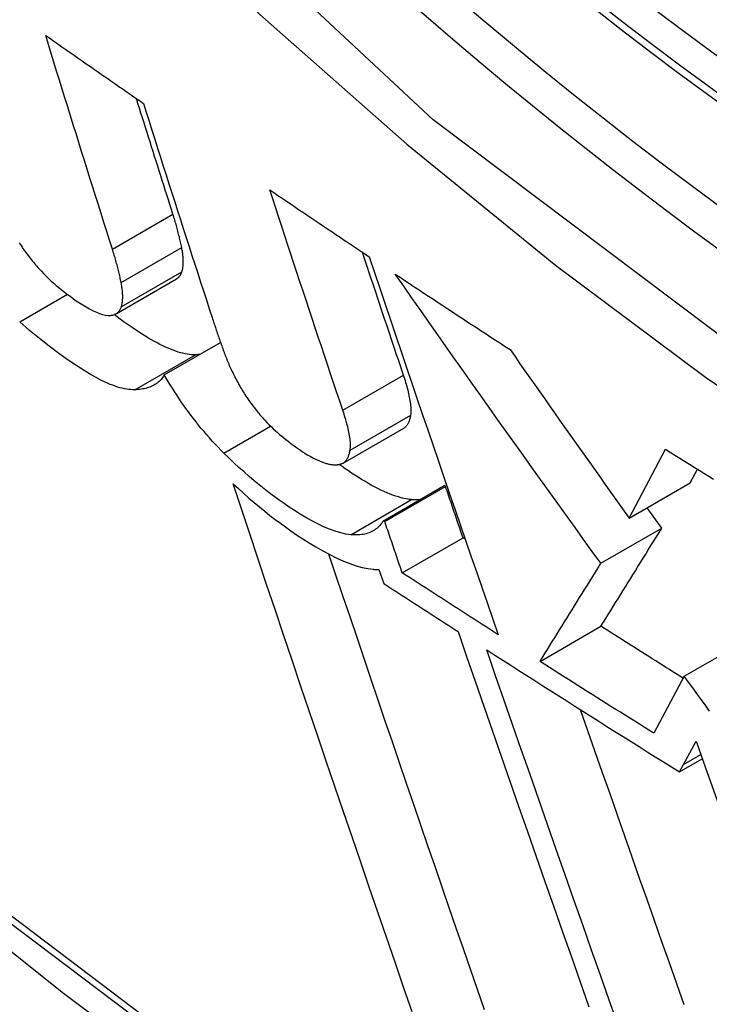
# Model space of a CAD drawing. Header units: inches. Extents: x 19 to 446, y 48 to 210.
# Tile 166 of 256: x 379.307 to 379.3736, y 190.7575 to 190.8526. Entities that reach past the tile are written whole.
import ezdxf

# ---------------------------------------------------------------- set-up
doc = ezdxf.new("R2010")
doc.units = ezdxf.units.IN
doc.header["$MEASUREMENT"] = 0
doc.layers.add('Visible Edges(ANSI)', color=7, linetype='Continuous', lineweight=25)
doc.layers.add('Visible Tangent Edges(ANSI)', color=7, linetype='Continuous', lineweight=25)

msp = doc.modelspace()

# ---------------------------------------------------------------- linework, layer by layer
at = {"layer": 'Visible Edges(ANSI)'}
for p, q in [((379.316331, 190.824234), (379.322179, 190.82761)), ((379.320993, 190.818323), (379.326421, 190.821457)), ((379.338249, 190.809803), (379.344115, 190.813189)), ((379.365883, 190.804491), (379.369372, 190.811156)), ((379.371768, 190.807889), (379.372463, 190.809214)), ((379.342143, 190.804236), (379.348013, 190.807624)), ((379.342281, 190.804146), (379.34815, 190.807535)), ((379.34815, 190.807535), (379.348013, 190.807624)), ((379.365883, 190.804491), (379.371768, 190.807889)), ((379.36903, 190.803518), (379.367606, 190.805486)), ((379.342281, 190.804146), (379.342143, 190.804236)), ((379.363147, 190.800121), (379.36903, 190.803518)), ((379.343965, 190.799199), (379.349835, 190.802588)), ((379.350045, 190.802452), (379.349835, 190.802588)), ((379.341717, 190.799505), (379.342174, 190.798163)), ((379.357271, 190.79064), (379.36315, 190.794034)), ((379.371199, 190.789211), (379.375466, 190.791674)), ((379.371199, 190.789211), (379.368244, 190.7837)), ((379.371135, 190.78068), (379.372336, 190.782924)), ((379.370742, 190.779956), (379.372941, 190.781226)), ((379.370742, 190.779956), (379.371135, 190.78068))]:
    msp.add_line(p, q, dxfattribs=at)
at = {"layer": 'Visible Edges(ANSI)', "flags": 128}
for points in [[(379.164853, 190.886634), (379.20066, 190.852478), (379.237028, 190.819713), (379.273909, 190.788396), (379.311254, 190.758581), (379.349017, 190.730318), (379.38715, 190.703658), (379.425607, 190.678652), (379.464343, 190.655348), (379.503315, 190.633795), (379.542477, 190.61404), (379.581788, 190.596133), (379.621203, 190.580122), (379.66068, 190.566058), (379.700174, 190.553993), (379.739636, 190.54398), (379.779016, 190.536075)], [(379.315976, 190.830478), (379.315705, 190.831332), (379.315434, 190.832187), (379.315163, 190.833043), (379.314892, 190.833899), (379.314621, 190.834756), (379.314351, 190.835613), (379.314081, 190.836471), (379.313811, 190.837329), (379.313541, 190.838188), (379.313272, 190.839048), (379.313003, 190.839908), (379.312734, 190.840768), (379.312465, 190.841629), (379.312197, 190.84249), (379.31193, 190.843351), (379.311662, 190.844213), (379.311395, 190.845075), (379.311129, 190.845937), (379.310862, 190.8468), (379.310596, 190.847662), (379.310331, 190.848525), (379.310066, 190.849388), (379.309802, 190.850251), (379.309538, 190.851114)], [(379.309538, 190.851114), (379.309929, 190.850841), (379.310321, 190.850567), (379.310713, 190.850293), (379.311105, 190.85002), (379.311498, 190.849746), (379.31189, 190.849473), (379.312283, 190.849199), (379.312675, 190.848926), (379.313068, 190.848652), (379.313461, 190.848379), (379.313854, 190.848106), (379.314248, 190.847832), (379.314641, 190.847559), (379.315035, 190.847286), (379.315428, 190.847013), (379.315822, 190.84674), (379.316216, 190.846466), (379.31661, 190.846193), (379.317004, 190.84592), (379.317398, 190.845647), (379.317793, 190.845375), (379.318187, 190.845102), (379.318582, 190.844829), (379.318977, 190.844556)], [(379.321823, 190.833854), (379.321676, 190.834317), (379.321528, 190.834781), (379.321381, 190.835245), (379.321234, 190.835709), (379.321086, 190.836173), (379.320939, 190.836637), (379.320792, 190.837102), (379.320645, 190.837566), (379.320498, 190.838031), (379.320351, 190.838496), (379.320204, 190.838962), (379.320057, 190.839427), (379.31991, 190.839893), (379.319763, 190.840359), (379.319617, 190.840824), (379.31947, 190.84129), (379.319323, 190.841757), (379.319177, 190.842223), (379.319031, 190.842689), (379.318884, 190.843156), (379.318738, 190.843623), (379.318592, 190.84409), (379.318446, 190.844557), (379.3183, 190.845024)], [(379.318977, 190.844556), (379.319249, 190.843691), (379.319522, 190.842826), (379.319795, 190.841961), (379.320069, 190.841096), (379.320343, 190.840231), (379.320618, 190.839367), (379.320892, 190.838502), (379.321168, 190.837638), (379.321443, 190.836774), (379.321719, 190.83591), (379.321995, 190.835046), (379.322272, 190.834183), (379.322549, 190.83332), (379.322826, 190.832457), (379.323103, 190.831595), (379.323381, 190.830734), (379.323658, 190.829873), (379.323936, 190.829012), (379.324214, 190.828152), (379.324493, 190.827293), (379.324771, 190.826434), (379.32505, 190.825576), (379.325329, 190.824719), (379.325607, 190.823862)], [(379.33117, 190.836206), (379.331568, 190.835936), (379.331967, 190.835666), (379.332365, 190.835396), (379.332764, 190.835126), (379.333162, 190.834856), (379.333561, 190.834587), (379.333961, 190.834317), (379.33436, 190.834047), (379.334759, 190.833778), (379.335159, 190.833508), (379.335559, 190.833238), (379.335959, 190.832969), (379.336359, 190.8327), (379.336759, 190.83243), (379.337159, 190.832161), (379.33756, 190.831892), (379.337961, 190.831623), (379.338362, 190.831354), (379.338763, 190.831085), (379.339164, 190.830816), (379.339565, 190.830547), (379.339967, 190.830279), (379.340369, 190.83001), (379.340771, 190.829742)], [(379.338221, 190.814909), (379.337926, 190.81579), (379.33763, 190.816672), (379.337334, 190.817555), (379.337039, 190.818439), (379.336744, 190.819324), (379.336448, 190.820209), (379.336153, 190.821095), (379.335858, 190.821981), (379.335563, 190.822868), (379.335268, 190.823756), (379.334974, 190.824644), (379.334679, 190.825532), (379.334385, 190.826421), (379.334091, 190.82731), (379.333798, 190.828199), (379.333504, 190.829088), (379.333211, 190.829978), (379.332918, 190.830868), (379.332626, 190.831758), (379.332334, 190.832647), (379.332043, 190.833537), (379.331751, 190.834427), (379.331461, 190.835317), (379.33117, 190.836206)], [(379.32267, 190.830622), (379.322644, 190.83075), (379.322618, 190.830877), (379.322591, 190.831006), (379.322563, 190.831135), (379.322534, 190.831265), (379.322504, 190.831395), (379.322473, 190.831527), (379.322442, 190.831658), (379.322409, 190.831791), (379.322376, 190.831924), (379.322342, 190.832057), (379.322307, 190.832192), (379.322272, 190.832327), (379.322235, 190.832462), (379.322198, 190.832599), (379.322159, 190.832735), (379.32212, 190.832873), (379.32208, 190.833011), (379.32204, 190.83315), (379.321998, 190.83329), (379.321956, 190.83343), (379.321912, 190.83357), (379.321868, 190.833712), (379.321823, 190.833854)], [(379.306983, 190.831079), (379.307071, 190.830945), (379.30716, 190.830811), (379.30725, 190.830676), (379.307342, 190.830542), (379.307437, 190.830408), (379.307532, 190.830273), (379.30763, 190.830139), (379.307729, 190.830005), (379.30783, 190.829871), (379.307932, 190.829738), (379.308035, 190.829606), (379.308139, 190.829475), (379.308245, 190.829345), (379.308351, 190.829216), (379.308458, 190.829088), (379.308566, 190.828961), (379.308675, 190.828834), (379.308785, 190.828709), (379.308896, 190.828584), (379.309008, 190.828461), (379.309121, 190.828338)], [(379.316821, 190.827246), (379.316796, 190.827373), (379.31677, 190.827501), (379.316742, 190.827629), (379.316714, 190.827759), (379.316686, 190.827889), (379.316656, 190.828019), (379.316625, 190.82815), (379.316594, 190.828282), (379.316561, 190.828414), (379.316528, 190.828547), (379.316494, 190.828681), (379.31646, 190.828816), (379.316424, 190.828951), (379.316387, 190.829086), (379.31635, 190.829222), (379.316312, 190.829359), (379.316273, 190.829497), (379.316233, 190.829635), (379.316192, 190.829774), (379.316151, 190.829914), (379.316108, 190.830054), (379.316065, 190.830195), (379.316021, 190.830336), (379.315976, 190.830478)], [(379.322685, 190.828263), (379.322709, 190.828338), (379.32273, 190.828416), (379.322749, 190.828495), (379.322766, 190.828577), (379.322781, 190.828661), (379.322794, 190.828748), (379.322804, 190.828836), (379.322812, 190.828926), (379.322818, 190.829018), (379.322822, 190.829113), (379.322824, 190.829209), (379.322824, 190.829307), (379.322821, 190.829407), (379.322817, 190.829509), (379.322811, 190.829613), (379.322802, 190.829718), (379.322792, 190.829826), (379.32278, 190.829935), (379.322766, 190.830045), (379.32275, 190.830157), (379.322733, 190.830271), (379.322714, 190.830387), (379.322692, 190.830504), (379.32267, 190.830622)], [(379.344087, 190.818295), (379.343921, 190.818788), (379.343756, 190.81928), (379.343591, 190.819773), (379.343425, 190.820267), (379.34326, 190.82076), (379.343095, 190.821254), (379.342929, 190.821748), (379.342764, 190.822242), (379.342599, 190.822736), (379.342434, 190.823231), (379.342268, 190.823726), (379.342103, 190.824221), (379.341938, 190.824716), (379.341773, 190.825211), (379.341608, 190.825707), (379.341443, 190.826203), (379.341278, 190.826698), (379.341113, 190.827194), (379.340948, 190.827691), (379.340783, 190.828187), (379.340619, 190.828683), (379.340454, 190.82918), (379.340289, 190.829676), (379.340125, 190.830173)], [(379.340771, 190.829742), (379.341281, 190.828219), (379.341793, 190.826694), (379.342307, 190.825167), (379.342822, 190.82364), (379.343338, 190.822111), (379.343855, 190.820581), (379.344373, 190.819051), (379.344893, 190.81752), (379.345413, 190.815989), (379.345933, 190.814459), (379.346455, 190.81293), (379.346977, 190.811401), (379.347499, 190.809873), (379.348021, 190.808347), (379.348544, 190.806822), (379.349066, 190.805299), (379.349589, 190.803779), (379.350111, 190.802261), (379.350633, 190.800745), (379.351155, 190.799233), (379.351676, 190.797724), (379.352196, 190.796219), (379.352716, 190.794717), (379.353235, 190.79322)], [(379.309121, 190.828338), (379.309358, 190.828088), (379.309597, 190.827847), (379.309837, 190.827613), (379.310079, 190.827388), (379.31032, 190.827171), (379.31056, 190.826962), (379.3108, 190.82676), (379.311039, 190.826565), (379.311277, 190.826377), (379.311514, 190.826195), (379.311749, 190.826019), (379.311983, 190.825849), (379.312224, 190.825678), (379.312496, 190.82549), (379.312794, 190.825292), (379.31311, 190.825089), (379.313439, 190.824889), (379.313775, 190.824698), (379.31411, 190.824522), (379.314435, 190.82437), (379.314744, 190.824246), (379.315037, 190.824152), (379.315311, 190.824091), (379.315562, 190.824066)], [(379.322179, 190.82761), (379.322208, 190.827628), (379.322237, 190.827646), (379.322265, 190.827666), (379.322292, 190.827686), (379.322319, 190.827707), (379.322345, 190.827729), (379.32237, 190.827751), (379.322394, 190.827775), (379.322417, 190.827799), (379.32244, 190.827825), (379.322462, 190.827851), (379.322484, 190.827878), (379.322504, 190.827905), (379.322524, 190.827934), (379.322543, 190.827963), (379.322562, 190.827993), (379.32258, 190.828024), (379.322597, 190.828056), (379.322613, 190.828088), (379.322629, 190.828122), (379.322644, 190.828156), (379.322658, 190.828191), (379.322672, 190.828226), (379.322685, 190.828263)], [(379.343291, 190.828062), (379.34375, 190.827757), (379.34421, 190.827452), (379.344669, 190.827147), (379.345129, 190.826842), (379.34559, 190.826537), (379.34605, 190.826232), (379.346511, 190.825928), (379.346972, 190.825623), (379.347433, 190.825319), (379.347894, 190.825014), (379.348356, 190.82471), (379.348817, 190.824406), (379.34928, 190.824102), (379.349742, 190.823798), (379.350205, 190.823494), (379.350667, 190.823191), (379.35113, 190.822887), (379.351594, 190.822584), (379.352057, 190.82228), (379.352521, 190.821977), (379.352985, 190.821674), (379.35345, 190.821371), (379.353914, 190.821068), (379.354379, 190.820765)], [(379.363147, 190.800121), (379.362315, 190.801272), (379.361482, 190.802424), (379.36065, 190.803578), (379.359817, 190.804733), (379.358985, 190.805889), (379.358154, 190.807047), (379.357323, 190.808206), (379.356492, 190.809366), (379.355661, 190.810527), (379.354831, 190.81169), (379.354002, 190.812853), (379.353173, 190.814018), (379.352345, 190.815183), (379.351518, 190.81635), (379.350691, 190.817517), (379.349865, 190.818686), (379.34904, 190.819855), (379.348216, 190.821025), (379.347392, 190.822196), (379.34657, 190.823368), (379.345749, 190.82454), (379.344928, 190.825714), (379.344109, 190.826888), (379.343291, 190.828062)], [(379.316836, 190.824886), (379.31686, 190.824961), (379.316881, 190.825039), (379.316901, 190.825119), (379.316918, 190.8252), (379.316932, 190.825285), (379.316945, 190.825371), (379.316955, 190.825459), (379.316963, 190.825549), (379.316969, 190.825642), (379.316973, 190.825736), (379.316975, 190.825832), (379.316975, 190.82593), (379.316973, 190.826031), (379.316968, 190.826132), (379.316962, 190.826236), (379.316954, 190.826342), (379.316944, 190.826449), (379.316932, 190.826558), (379.316918, 190.826669), (379.316902, 190.826781), (379.316884, 190.826895), (379.316865, 190.82701), (379.316844, 190.827127), (379.316821, 190.827246)], [(379.315562, 190.824066), (379.315642, 190.824066), (379.315719, 190.824068), (379.315795, 190.824074), (379.315868, 190.824082), (379.315939, 190.824094), (379.316008, 190.824108), (379.316075, 190.824126), (379.316139, 190.824146), (379.316201, 190.82417), (379.31626, 190.824196), (379.316318, 190.824226), (379.316373, 190.824259), (379.316425, 190.824295), (379.316476, 190.824335), (379.316523, 190.824377), (379.316568, 190.824422), (379.31661, 190.82447), (379.31665, 190.824521), (379.316687, 190.824575), (379.316722, 190.824631), (379.316754, 190.824691), (379.316784, 190.824753), (379.316811, 190.824818), (379.316836, 190.824886)], [(379.323988, 190.820264), (379.3238, 190.820263), (379.323607, 190.820273), (379.323407, 190.820292), (379.323202, 190.820321), (379.322991, 190.820359), (379.322774, 190.820407), (379.322551, 190.820465), (379.322323, 190.820533), (379.322089, 190.820609), (379.321849, 190.820696), (379.321604, 190.820791), (379.321353, 190.820896), (379.321097, 190.821011), (379.320835, 190.821134), (379.32057, 190.821266), (379.320301, 190.821406), (379.320028, 190.821554), (379.319752, 190.82171), (379.319473, 190.821873), (379.319124, 190.822085), (379.318601, 190.822417), (379.317897, 190.822887), (379.317033, 190.823491), (379.31614, 190.824146)], [(379.325607, 190.823862), (379.325651, 190.823727), (379.325696, 190.823592), (379.32574, 190.823457), (379.325785, 190.823321), (379.32583, 190.823186), (379.325875, 190.82305), (379.325921, 190.822914), (379.325967, 190.822778), (379.326013, 190.822641), (379.326059, 190.822505), (379.326106, 190.822368), (379.326152, 190.822232), (379.326199, 190.822095), (379.326246, 190.821958), (379.326294, 190.821821), (379.326342, 190.821683), (379.32639, 190.821546), (379.326438, 190.821408), (379.326486, 190.821271), (379.326535, 190.821133), (379.326584, 190.820995), (379.326633, 190.820856), (379.326682, 190.820718), (379.326732, 190.820579)], [(379.318137, 190.816885), (379.317951, 190.816885), (379.317759, 190.816894), (379.317561, 190.816913), (379.317357, 190.816942), (379.317148, 190.81698), (379.316932, 190.817027), (379.316711, 190.817084), (379.316484, 190.817151), (379.316252, 190.817227), (379.316014, 190.817313), (379.31577, 190.817408), (379.31552, 190.817512), (379.315226, 190.817644), (379.314855, 190.817823), (379.314404, 190.818058), (379.313869, 190.818359), (379.313246, 190.818733), (379.312531, 190.81919), (379.311722, 190.819738), (379.310817, 190.820383), (379.309882, 190.821085), (379.308937, 190.82183), (379.307985, 190.822619), (379.307028, 190.823452)], [(379.354379, 190.820765), (379.354856, 190.820084), (379.355332, 190.819403), (379.35581, 190.818722), (379.356287, 190.818041), (379.356765, 190.81736), (379.357243, 190.81668), (379.357721, 190.816), (379.358199, 190.81532), (379.358678, 190.814641), (379.359157, 190.813962), (379.359637, 190.813283), (379.360116, 190.812605), (379.360596, 190.811926), (379.361076, 190.811249), (379.361556, 190.810571), (379.362036, 190.809894), (379.362516, 190.809217), (379.362997, 190.808541), (379.363478, 190.807865), (379.363958, 190.807189), (379.364439, 190.806514), (379.36492, 190.805839), (379.365402, 190.805165), (379.365883, 190.804491)], [(379.3244, 190.82029), (379.324383, 190.820288), (379.324366, 190.820287), (379.32435, 190.820285), (379.324333, 190.820284), (379.324316, 190.820282), (379.324299, 190.820281), (379.324282, 190.820279), (379.324265, 190.820278), (379.324248, 190.820277), (379.324231, 190.820276), (379.324214, 190.820274), (379.324197, 190.820273), (379.324179, 190.820272), (379.324162, 190.820271), (379.324145, 190.82027), (379.324128, 190.820269), (379.32411, 190.820269), (379.324093, 190.820268), (379.324076, 190.820267), (379.324058, 190.820266), (379.324041, 190.820265), (379.324023, 190.820265), (379.324006, 190.820264), (379.323988, 190.820264)], [(379.326732, 190.820579), (379.326779, 190.820449), (379.326828, 190.820319), (379.326878, 190.820187), (379.326929, 190.820055), (379.326982, 190.819922), (379.327037, 190.819788), (379.327092, 190.819653), (379.327149, 190.819518), (379.327208, 190.819382), (379.327268, 190.819245), (379.32733, 190.819107), (379.327393, 190.818968), (379.327458, 190.818829), (379.327524, 190.818689), (379.327592, 190.818548), (379.327662, 190.818406), (379.327733, 190.818263), (379.327806, 190.81812), (379.32788, 190.817976), (379.327956, 190.817831), (379.328034, 190.817685), (379.328113, 190.817539), (379.328195, 190.817392), (379.328278, 190.817244)], [(379.320993, 190.818323), (379.320922, 190.818204), (379.320847, 190.818091), (379.320767, 190.817983), (379.320682, 190.817881), (379.320592, 190.817784), (379.320499, 190.817693), (379.3204, 190.817607), (379.320298, 190.817526), (379.320191, 190.81745), (379.320081, 190.817379), (379.319966, 190.817314), (379.319847, 190.817253), (379.319724, 190.817197), (379.319598, 190.817146), (379.319467, 190.8171), (379.319333, 190.817058), (379.319196, 190.817021), (379.319054, 190.816989), (379.31891, 190.816961), (379.318762, 190.816937), (379.31861, 190.816918), (379.318456, 190.816903), (379.318298, 190.816892), (379.318137, 190.816885)], [(379.326736, 190.810772), (379.326455, 190.811055), (379.326176, 190.811342), (379.3259, 190.811634), (379.325627, 190.811929), (379.325358, 190.812229), (379.325091, 190.812533), (379.324827, 190.812841), (379.324565, 190.813154), (379.324307, 190.81347), (379.324053, 190.81379), (379.323803, 190.814111), (379.323558, 190.814433), (379.323318, 190.814756), (379.323083, 190.815081), (379.322852, 190.815407), (379.322626, 190.815733), (379.322405, 190.816058), (379.322189, 190.816384), (379.321978, 190.816709), (379.321772, 190.817034), (379.32157, 190.817358), (379.321373, 190.817681), (379.321181, 190.818003), (379.320993, 190.818323)], [(379.344799, 190.814436), (379.344815, 190.814556), (379.344826, 190.814683), (379.344832, 190.814814), (379.344832, 190.81495), (379.344828, 190.815091), (379.344819, 190.815236), (379.344805, 190.815385), (379.344788, 190.815538), (379.344766, 190.815693), (379.344741, 190.815852), (379.344712, 190.816012), (379.34468, 190.816175), (379.344645, 190.81634), (379.344607, 190.816508), (379.344566, 190.816679), (379.344522, 190.816852), (379.344475, 190.817027), (379.344426, 190.817204), (379.344375, 190.817383), (379.344321, 190.817563), (379.344265, 190.817745), (379.344207, 190.817927), (379.344148, 190.818111), (379.344087, 190.818295)], [(379.328278, 190.817244), (379.328356, 190.817106), (379.328437, 190.816969), (379.328519, 190.816831), (379.328604, 190.816692), (379.328691, 190.816554), (379.32878, 190.816415), (379.328871, 190.816275), (379.328964, 190.816136), (379.329059, 190.815996), (379.329157, 190.815856), (379.329257, 190.815715), (379.329359, 190.815575), (379.329463, 190.815434), (379.329568, 190.815295), (379.329675, 190.815157), (379.329783, 190.815019), (379.329892, 190.814882), (379.330003, 190.814746), (379.330115, 190.81461), (379.330228, 190.814476), (379.330343, 190.814342), (379.330459, 190.814209), (379.330577, 190.814077), (379.330695, 190.813946)], [(379.338932, 190.811049), (379.338949, 190.81117), (379.33896, 190.811296), (379.338966, 190.811427), (379.338966, 190.811563), (379.338962, 190.811704), (379.338953, 190.811849), (379.338939, 190.811998), (379.338921, 190.812151), (379.3389, 190.812306), (379.338875, 190.812465), (379.338846, 190.812625), (379.338814, 190.812788), (379.338779, 190.812953), (379.338741, 190.813121), (379.3387, 190.813292), (379.338656, 190.813465), (379.338609, 190.81364), (379.33856, 190.813817), (379.338509, 190.813996), (379.338455, 190.814176), (379.338399, 190.814358), (379.338342, 190.814541), (379.338282, 190.814725), (379.338221, 190.814909)], [(379.344115, 190.813189), (379.344164, 190.813219), (379.34421, 190.813251), (379.344254, 190.813286), (379.344296, 190.813323), (379.344337, 190.813362), (379.344375, 190.813403), (379.344412, 190.813446), (379.344447, 190.813491), (379.34448, 190.813538), (379.344512, 190.813587), (379.344542, 190.813638), (379.34457, 190.813691), (379.344596, 190.813745), (379.344622, 190.813801), (379.344645, 190.813858), (379.344668, 190.813917), (379.344689, 190.813978), (379.344708, 190.814039), (379.344726, 190.814103), (379.344743, 190.814167), (379.344759, 190.814233), (379.344773, 190.814299), (379.344787, 190.814367), (379.344799, 190.814436)], [(379.330695, 190.813946), (379.330894, 190.813732), (379.331096, 190.813523), (379.3313, 190.813321), (379.331505, 190.813124), (379.331711, 190.812933), (379.331916, 190.812749), (379.332122, 190.81257), (379.332327, 190.812396), (379.332531, 190.812228), (379.332735, 190.812064), (379.332938, 190.811906), (379.33314, 190.811751), (379.333341, 190.811601), (379.333542, 190.811454), (379.333742, 190.811311), (379.333941, 190.811171), (379.334139, 190.811036), (379.334337, 190.810902), (379.334553, 190.810761), (379.334795, 190.810613), (379.335072, 190.810456), (379.335391, 190.810291), (379.335761, 190.810115), (379.336188, 190.80993)], [(379.338988, 190.802879), (379.338519, 190.802947), (379.338022, 190.803059), (379.337498, 190.803215), (379.336948, 190.803415), (379.336378, 190.803656), (379.335804, 190.803928), (379.335232, 190.804226), (379.334666, 190.804543), (379.334111, 190.804874), (379.333571, 190.805213), (379.333051, 190.805554), (379.332556, 190.805892), (379.332082, 190.806226), (379.331605, 190.806572), (379.331125, 190.806933), (379.330641, 190.807307), (379.330155, 190.807695), (379.329668, 190.808097), (379.329178, 190.808512), (379.328688, 190.808941), (379.328199, 190.809381), (379.32771, 190.809833), (379.327223, 190.810297), (379.326736, 190.810772)], [(379.337975, 190.809693), (379.338046, 190.809713), (379.338114, 190.809737), (379.338178, 190.809765), (379.33824, 190.809797), (379.338299, 190.809833), (379.338354, 190.809872), (379.338407, 190.809915), (379.338457, 190.809961), (379.338504, 190.81001), (379.338548, 190.810062), (379.33859, 190.810117), (379.338629, 190.810175), (379.338666, 190.810236), (379.338701, 190.810299), (379.338733, 190.810364), (379.338763, 190.810432), (379.338791, 190.810502), (379.338817, 190.810575), (379.338841, 190.810649), (379.338863, 190.810726), (379.338883, 190.810804), (379.338901, 190.810884), (379.338918, 190.810966), (379.338932, 190.811049)], [(379.369372, 190.811156), (379.369835, 190.810864), (379.370299, 190.810572), (379.370763, 190.810281), (379.371227, 190.809989), (379.371692, 190.809697), (379.372157, 190.809406), (379.372622, 190.809115), (379.373087, 190.808823), (379.373553, 190.808532), (379.374019, 190.808241)], [(379.336188, 190.80993), (379.336279, 190.809893), (379.336369, 190.809859), (379.336457, 190.809827), (379.336544, 190.809798), (379.336629, 190.809772), (379.336713, 190.809748), (379.336795, 190.809726), (379.336875, 190.809707), (379.336955, 190.80969), (379.337032, 190.809676), (379.337109, 190.809664), (379.337184, 190.809654), (379.337257, 190.809646), (379.33733, 190.809641), (379.3374, 190.809637), (379.33747, 190.809636), (379.337538, 190.809636), (379.337604, 190.809639), (379.337669, 190.809643), (379.337733, 190.80965), (379.337795, 190.809658), (379.337856, 190.809668), (379.337916, 190.80968), (379.337975, 190.809693)], [(379.344855, 190.806266), (379.344619, 190.806295), (379.344376, 190.806335), (379.344127, 190.806387), (379.343871, 190.80645), (379.343609, 190.806524), (379.34334, 190.80661), (379.343065, 190.806706), (379.342784, 190.806813), (379.342497, 190.806931), (379.342204, 190.80706), (379.341905, 190.807199), (379.3416, 190.807349), (379.341289, 190.807509), (379.340973, 190.807679), (379.340656, 190.807856), (379.340339, 190.80804), (379.340022, 190.80823), (379.339706, 190.808426), (379.339391, 190.808626), (379.339079, 190.80883), (379.338769, 190.809037), (379.338463, 190.809246), (379.33816, 190.809457), (379.337862, 190.809669)], [(379.344928, 190.756786), (379.344102, 190.759177), (379.343275, 190.761577), (379.342447, 190.763984), (379.341617, 190.766398), (379.340787, 190.768818), (379.339956, 190.771244), (379.339125, 190.773675), (379.338294, 190.77611), (379.337463, 190.778548), (379.336633, 190.780989), (379.335805, 190.783431), (379.334977, 190.785875), (379.334151, 190.788319), (379.333328, 190.790763), (379.332506, 190.793206), (379.331687, 190.795647), (379.330871, 190.798085), (379.330058, 190.800521), (379.329248, 190.802952), (379.328443, 190.805378), (379.327641, 190.807799)], [(379.327641, 190.807799), (379.328149, 190.80733), (379.328658, 190.806871), (379.329167, 190.806424), (379.329675, 190.805988), (379.330183, 190.805564), (379.330689, 190.805152), (379.331193, 190.804752), (379.331695, 190.804365), (379.332195, 190.80399), (379.332691, 190.803628), (379.333206, 190.803262), (379.333764, 190.802878), (379.334359, 190.802484), (379.334984, 190.802087), (379.335633, 190.801695), (379.3363, 190.801314), (379.336978, 190.800952), (379.337648, 190.800623), (379.338295, 190.800336), (379.338919, 190.800091), (379.339518, 190.799887), (379.340092, 190.799727), (379.340641, 190.799611), (379.341163, 190.799539)], [(379.349835, 190.802588), (379.349765, 190.802794), (379.349695, 190.803), (379.349624, 190.803206), (379.349554, 190.803412), (379.349484, 190.803618), (379.349413, 190.803824), (379.349343, 190.80403), (379.349273, 190.804236), (379.349203, 190.804442), (379.349133, 190.804648), (379.349062, 190.804854), (379.348992, 190.80506), (379.348922, 190.805267), (379.348852, 190.805473), (379.348782, 190.805679), (379.348711, 190.805885), (379.348641, 190.806091), (379.348571, 190.806297), (379.348501, 190.806504), (379.348431, 190.80671), (379.348361, 190.806916), (379.348291, 190.807122), (379.34822, 190.807328), (379.34815, 190.807535)], [(379.345629, 190.806248), (379.345599, 190.806247), (379.345568, 190.806245), (379.345538, 190.806244), (379.345507, 190.806243), (379.345476, 190.806242), (379.345444, 190.806241), (379.345413, 190.806241), (379.345382, 190.806241), (379.34535, 190.806241), (379.345318, 190.806241), (379.345286, 190.806241), (379.345254, 190.806242), (379.345221, 190.806243), (379.345189, 190.806244), (379.345156, 190.806245), (379.345124, 190.806247), (379.345091, 190.806248), (379.345057, 190.80625), (379.345024, 190.806252), (379.344991, 190.806255), (379.344957, 190.806257), (379.344923, 190.80626), (379.344889, 190.806263), (379.344855, 190.806266)], [(379.342143, 190.804236), (379.342066, 190.804115), (379.341984, 190.803999), (379.341897, 190.803888), (379.341806, 190.803782), (379.34171, 190.80368), (379.34161, 190.803585), (379.341505, 190.803494), (379.341396, 190.803409), (379.341281, 190.80333), (379.341162, 190.803256), (379.341038, 190.803188), (379.340909, 190.803127), (379.340775, 190.803071), (379.340636, 190.803021), (379.340493, 190.802978), (379.340345, 190.802941), (379.340193, 190.802911), (379.340035, 190.802887), (379.339873, 190.802869), (379.339706, 190.802858), (379.339534, 190.802853), (379.339357, 190.802855), (379.339175, 190.802864), (379.338988, 190.802879)], [(379.343965, 190.799199), (379.343894, 190.799405), (379.343824, 190.799611), (379.343754, 190.799817), (379.343684, 190.800023), (379.343614, 190.800229), (379.343543, 190.800435), (379.343473, 190.800641), (379.343403, 190.800847), (379.343333, 190.801053), (379.343263, 190.801259), (379.343192, 190.801465), (379.343122, 190.801672), (379.343052, 190.801878), (379.342982, 190.802084), (379.342912, 190.80229), (379.342842, 190.802496), (379.342772, 190.802702), (379.342702, 190.802909), (379.342631, 190.803115), (379.342561, 190.803321), (379.342491, 190.803527), (379.342421, 190.803734), (379.342351, 190.80394), (379.342281, 190.804146)], [(379.36315, 190.794034), (379.363387, 190.794416), (379.363623, 190.794796), (379.363859, 190.795177), (379.364095, 190.795557), (379.364331, 190.795937), (379.364567, 190.796317), (379.364804, 190.796698), (379.365041, 190.79708), (379.365278, 190.797463), (379.365516, 190.797847), (379.365756, 190.798233), (379.365996, 190.798621), (379.366238, 190.799011), (379.366481, 190.799403), (379.366726, 190.799798), (379.366973, 190.800196), (379.367221, 190.800598), (379.367472, 190.801002), (379.367725, 190.801411), (379.367981, 190.801823), (379.368239, 190.80224), (379.3685, 190.802661), (379.368764, 190.803087), (379.36903, 190.803518)], [(379.351913, 190.756965), (379.351234, 190.758927), (379.350553, 190.760895), (379.349871, 190.762869), (379.349188, 190.764849), (379.348504, 190.766835), (379.347819, 190.768825), (379.347133, 190.77082), (379.346448, 190.772818), (379.345761, 190.774821), (379.345075, 190.776827), (379.344389, 190.778835), (379.343702, 190.780846), (379.343017, 190.782859), (379.342332, 190.784874), (379.341647, 190.786889), (379.340964, 190.788906), (379.340281, 190.790923), (379.3396, 190.792939), (379.338921, 190.794955), (379.338242, 190.796971), (379.337566, 190.798985), (379.336892, 190.800997)], [(379.357271, 190.79064), (379.357508, 190.791022), (379.357745, 190.791404), (379.357981, 190.791785), (379.358218, 190.792166), (379.358454, 190.792547), (379.35869, 190.792928), (379.358927, 190.793309), (379.359164, 190.793692), (379.359402, 190.794075), (379.359641, 190.79446), (379.35988, 190.794846), (379.36012, 190.795234), (379.360362, 190.795624), (379.360605, 190.796017), (379.36085, 190.796411), (379.361096, 190.796809), (379.361345, 190.79721), (379.361595, 190.797614), (379.361847, 190.798021), (379.362102, 190.798433), (379.362359, 190.798848), (379.362619, 190.799268), (379.362882, 190.799692), (379.363147, 190.800121)], [(379.341163, 190.799539), (379.341186, 190.799536), (379.34121, 190.799534), (379.341233, 190.799532), (379.341257, 190.79953), (379.34128, 190.799528), (379.341304, 190.799527), (379.341327, 190.799525), (379.34135, 190.799523), (379.341374, 190.799522), (379.341397, 190.79952), (379.34142, 190.799519), (379.341443, 190.799517), (379.341466, 190.799516), (379.341489, 190.799515), (379.341512, 190.799514), (379.341535, 190.799513), (379.341558, 190.799512), (379.341581, 190.799511), (379.341604, 190.79951), (379.341627, 190.799509), (379.341649, 190.799508), (379.341672, 190.799507), (379.341695, 190.799506), (379.341717, 190.799505)], [(379.353235, 190.79322), (379.352847, 190.793468), (379.35246, 190.793717), (379.352072, 190.793966), (379.351685, 190.794214), (379.351298, 190.794463), (379.350911, 190.794712), (379.350524, 190.79496), (379.350137, 190.795209), (379.349751, 190.795458), (379.349364, 190.795707), (379.348978, 190.795956), (379.348592, 190.796205), (379.348205, 190.796455), (379.347819, 190.796704), (379.347433, 190.796953), (379.347047, 190.797202), (379.346662, 190.797452), (379.346276, 190.797701), (379.345891, 190.797951), (379.345505, 190.7982), (379.34512, 190.79845), (379.344735, 190.798699), (379.34435, 190.798949), (379.343965, 190.799199)], [(379.342174, 190.798163), (379.342472, 190.797969), (379.342771, 190.797775), (379.343069, 190.797582), (379.343368, 190.797388), (379.343666, 190.797194), (379.343965, 190.797001), (379.344264, 190.796807), (379.344563, 190.796614), (379.344862, 190.79642), (379.345161, 190.796227), (379.34546, 190.796033), (379.345759, 190.79584), (379.346058, 190.795647), (379.346358, 190.795453), (379.346657, 190.79526), (379.346956, 190.795067), (379.347256, 190.794873), (379.347555, 190.79468), (379.347855, 190.794487), (379.348155, 190.794294), (379.348454, 190.794101), (379.348754, 190.793908), (379.349054, 190.793715), (379.349354, 190.793521)], [(379.349354, 190.793521), (379.350179, 190.791128), (379.351009, 190.788726), (379.351842, 190.786319), (379.352678, 190.783906), (379.353518, 190.781488), (379.35436, 190.779067), (379.355204, 190.776643), (379.35605, 190.774217), (379.356898, 190.771789), (379.357747, 190.769362), (379.358596, 190.766935), (379.359447, 190.76451), (379.360297, 190.762087), (379.361147, 190.759667), (379.361997, 190.757251)], [(379.37109, 190.789007), (379.370758, 190.789216), (379.370426, 190.789425), (379.370095, 190.789634), (379.369763, 190.789843), (379.369432, 190.790052), (379.3691, 190.790261), (379.368769, 190.79047), (379.368438, 190.79068), (379.368107, 190.790889), (379.367776, 190.791098), (379.367445, 190.791308), (379.367114, 190.791517), (379.366783, 190.791727), (379.366452, 190.791936), (379.366122, 190.792146), (379.365791, 190.792355), (379.365461, 190.792565), (379.36513, 190.792775), (379.3648, 190.792985), (379.36447, 190.793194), (379.36414, 190.793404), (379.36381, 190.793614), (379.36348, 190.793824), (379.36315, 190.794034)], [(379.352123, 190.791743), (379.352894, 190.791249), (379.353665, 190.790755), (379.354437, 190.790262), (379.355209, 190.789768), (379.355981, 190.789276), (379.356754, 190.788783), (379.357527, 190.788291), (379.358301, 190.787798), (379.359075, 190.787306), (379.359849, 190.786815), (379.360624, 190.786323), (379.361399, 190.785832), (379.362175, 190.785341), (379.362951, 190.784851), (379.363728, 190.78436), (379.364505, 190.78387), (379.365283, 190.78338), (379.366061, 190.78289), (379.36684, 190.782401), (379.367619, 190.781911), (379.368399, 190.781422), (379.36918, 190.780933), (379.369961, 190.780445), (379.370742, 190.779956)], [(379.364808, 190.755494), (379.363956, 190.757908), (379.363103, 190.760327), (379.36225, 190.762749), (379.361397, 190.765173), (379.360545, 190.767599), (379.359693, 190.770026), (379.358843, 190.772452), (379.357994, 190.774877), (379.357147, 190.7773), (379.356302, 190.779719), (379.35546, 190.782135), (379.35462, 190.784547), (379.353784, 190.786952), (379.352952, 190.789351), (379.352123, 190.791743)], [(379.368244, 190.7837), (379.367785, 190.783988), (379.367326, 190.784276), (379.366867, 190.784565), (379.366408, 190.784853), (379.36595, 190.785142), (379.365491, 190.78543), (379.365033, 190.785719), (379.364575, 190.786008), (379.364118, 190.786297), (379.36366, 190.786586), (379.363202, 190.786875), (379.362745, 190.787164), (379.362288, 190.787453), (379.361831, 190.787742), (379.361374, 190.788032), (379.360918, 190.788321), (379.360461, 190.788611), (379.360005, 190.7889), (379.359549, 190.78919), (379.359093, 190.78948), (379.358637, 190.78977), (379.358182, 190.79006), (379.357726, 190.79035), (379.357271, 190.79064)], [(379.373647, 190.785841), (379.373238, 190.786403), (379.37283, 190.786964), (379.372422, 190.787525), (379.372014, 190.788087), (379.371607, 190.788649), (379.371199, 190.789211)], [(379.371194, 190.757466), (379.370478, 190.759493), (379.369761, 190.761524), (379.369043, 190.763558), (379.368325, 190.765594), (379.367608, 190.767632), (379.36689, 190.769671), (379.366173, 190.771712), (379.365457, 190.773752), (379.364742, 190.775792), (379.364027, 190.777831), (379.363314, 190.779869), (379.362603, 190.781905), (379.361893, 190.783938), (379.361185, 190.785968)], [(379.372336, 190.782924), (379.373257, 190.780342), (379.374183, 190.777748), (379.375114, 190.775144), (379.376049, 190.77253), (379.376987, 190.769908), (379.377929, 190.76728), (379.378873, 190.764647), (379.379819, 190.76201), (379.380767, 190.75937), (379.381716, 190.75673)]]:
    msp.add_lwpolyline(points, dxfattribs=at)
at = {"layer": 'Visible Edges(ANSI)'}
msp.add_ellipse((379.407116, 191.093243), major_axis=(0.15748, -0.272764), ratio=0.57735, start_param=2.363977, end_param=7.060801, dxfattribs=at)
msp.add_ellipse((379.403637, 191.091234), major_axis=(0.159941, -0.277026), ratio=0.57735, dxfattribs=at)
at = {"layer": 'Visible Tangent Edges(ANSI)'}
for p, q in [((379.315976, 190.830478), (379.321823, 190.833854)), ((379.316821, 190.827246), (379.32267, 190.830622)), ((379.316836, 190.824886), (379.322685, 190.828263)), ((379.307028, 190.823452), (379.311629, 190.826108)), ((379.318137, 190.816885), (379.323988, 190.820264)), ((379.338221, 190.814909), (379.344087, 190.818295)), ((379.338932, 190.811049), (379.344799, 190.814436)), ((379.326736, 190.810772), (379.331244, 190.813375)), ((379.338988, 190.802879), (379.344855, 190.806266)), ((379.371135, 190.78068), (379.372794, 190.781638))]:
    msp.add_line(p, q, dxfattribs=at)
at = {"layer": 'Visible Tangent Edges(ANSI)', "flags": 128}
for points in [[(379.652073, 190.94603), (379.649153, 190.904825), (379.640745, 190.867778), (379.626987, 190.835663), (379.608247, 190.809246), (379.585001, 190.789175), (379.557774, 190.77593), (379.527066, 190.769685), (379.493483, 190.770593), (379.457895, 190.778634), (379.421036, 190.793621), (379.383739, 190.815259), (379.346944, 190.842973), (379.311304, 190.876278), (379.277731, 190.914358)], [(379.276396, 190.910946), (379.289305, 190.895484), (379.30261, 190.88066), (379.316271, 190.866527), (379.330229, 190.853153), (379.344406, 190.840603), (379.358762, 190.828908), (379.373261, 190.818097), (379.387862, 190.808198), (379.402528, 190.79924), (379.417217, 190.791254), (379.43184, 190.784296), (379.446343, 190.778384), (379.460683, 190.773529), (379.474816, 190.769742), (379.488699, 190.767034), (379.50229, 190.765415), (379.515546, 190.764895), (379.528413, 190.765482), (379.540817, 190.76716), (379.552731, 190.769918), (379.564132, 190.773744)], [(379.692541, 190.568711), (379.668955, 190.574866), (379.645192, 190.581888), (379.621271, 190.589772), (379.597217, 190.598509), (379.573042, 190.608099), (379.548748, 190.618539), (379.524365, 190.629819), (379.499922, 190.641924), (379.475446, 190.654843), (379.45096, 190.668564), (379.426466, 190.683085), (379.401965, 190.698408), (379.377459, 190.714533), (379.352974, 190.731447), (379.328548, 190.749127), (379.304209, 190.767553), (379.279988, 190.786702), (379.255914, 190.806552), (379.232015, 190.827075), (379.20832, 190.848245), (379.18486, 190.87003), (379.161646, 190.892415)], [(379.161461, 190.891619), (379.18474, 190.869214), (379.208273, 190.847402), (379.232032, 190.826214), (379.255992, 190.805675), (379.280125, 190.785812), (379.304403, 190.766649), (379.328797, 190.748209), (379.353278, 190.730513), (379.377817, 190.71358), (379.402379, 190.697432), (379.426937, 190.682082), (379.451492, 190.667528), (379.476041, 190.653769), (379.500583, 190.640805), (379.525099, 190.628649), (379.549558, 190.617312), (379.573933, 190.606809), (379.598194, 190.597153), (379.622338, 190.588344), (379.646355, 190.580385), (379.670217, 190.573286), (379.693907, 190.567051)]]:
    msp.add_lwpolyline(points, dxfattribs=at)
at = {"layer": 'Visible Tangent Edges(ANSI)'}
for centre, major_axis, start_param, end_param in [((379.406123, 191.092669), (-0.173181, 0.299958), 5.05527, 10.652693), ((379.406072, 191.09264), (0.150591, -0.26083), 4.097754, 6.89782)]:
    msp.add_ellipse(centre, major_axis=major_axis, ratio=0.57735, start_param=start_param, end_param=end_param, dxfattribs=at)
for centre, major_axis in [((379.406715, 191.093011), (-0.171108, 0.296368)), ((379.40374, 191.091294), (0.162695, -0.281797)), ((379.403637, 191.091234), (-0.162099, 0.280763))]:
    msp.add_ellipse(centre, major_axis=major_axis, ratio=0.57735, dxfattribs=at)

doc.saveas('drawing.dxf')
